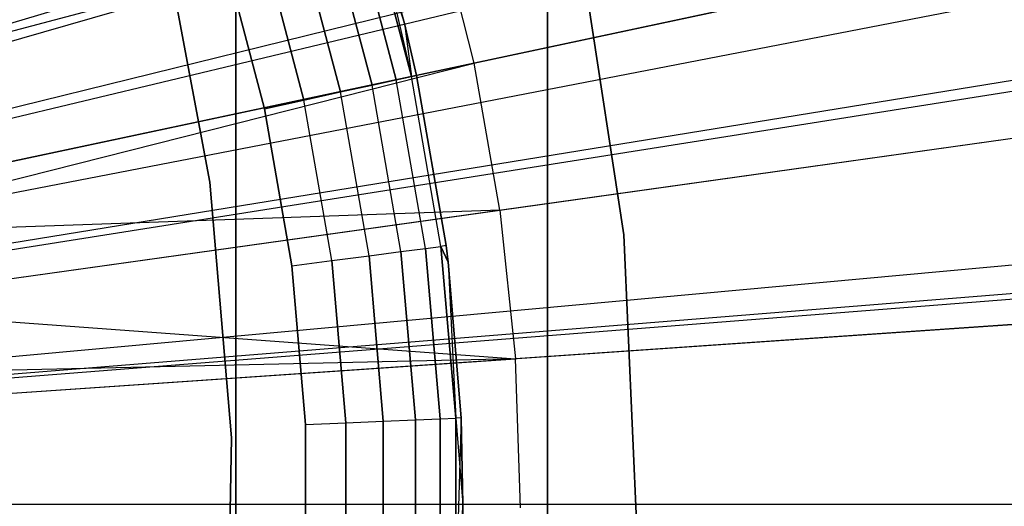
# Model space of a CAD drawing. Extents: x 0.02 to 4.75, y -2.35 to 2.37.
# Tile 91 of 131: x 2.59 to 2.71, y 0.01 to 0.07. Entities that reach past the tile are written whole.
import ezdxf

# ---------------------------------------------------------------- set-up
doc = ezdxf.new("R2010")
doc.units = 0
doc.header["$MEASUREMENT"] = 0
doc.layers.get('0').update_dxf_attribs({"color": 13, "linetype": 'CONTINUOUS'})

# ---------------------------------------------------------------- blocks, each defined once
blk = doc.blocks.new('CTLS_SNOW_BALL_ZWIS_PM_STL')
at = {"color": 0}
for p, q in [((2.65679, 0.61563, 48.66497), (2.65679, -2.10133, 48.66497)), ((2.65679, 0.61563, 48.66497), (2.65679, -2.10133, 48.66497)), ((2.61742, 0.58802, 49.64923), (2.61742, -2.07372, 49.64923)), ((2.61742, -2.07372, 48.6256), (2.61742, 0.58802, 48.6256)), ((2.61742, 0.58802, 49.64923), (2.61742, -2.07372, 49.64923)), ((2.61742, -2.07372, 48.6256), (2.61742, 0.58802, 48.6256)), ((2.65679, -2.0163, 49.6886), (2.65679, 0.53059, 49.6886)), ((2.65679, -2.0163, 49.6886), (2.65679, 0.53059, 49.6886)), ((2.55749, 0.06082, 5.27739), (3.23448, 0.26353, 5.06085)), ((2.55749, 0.06082, 5.27739), (3.23448, 0.26353, 5.06085)), ((2.55801, 0.05904, 5.27739), (3.23707, 0.25472, 5.06085)), ((2.55801, 0.05904, 5.27739), (3.23707, 0.25472, 5.06085)), ((2.56108, 0.04678, 5.27739), (3.25225, 0.19406, 5.06085)), ((2.56108, 0.04678, 5.27739), (3.25225, 0.19406, 5.06085)), ((2.56175, 0.04348, 5.27739), (3.25557, 0.17777, 5.06085)), ((2.56175, 0.04348, 5.27739), (3.25557, 0.17777, 5.06085)), ((2.56328, 0.03433, 5.27739), (3.26312, 0.13249, 5.06085)), ((2.56328, 0.03433, 5.27739), (3.26312, 0.13249, 5.06085)), ((2.56045, 0.05247, 0.54691), (2.73332, 0.09508, 0.5764)), ((2.56045, 0.05247, 0.54691), (2.73332, 0.09508, 0.5764)), ((2.56548, 0.05256, 0.4992), (2.74398, 0.09541, 0.52085)), ((2.56548, 0.05256, 0.4992), (2.74398, 0.09541, 0.52085)), ((2.56426, 0.0258, 5.27739), (3.268, 0.09034, 5.06085)), ((2.56426, 0.0258, 5.27739), (3.268, 0.09034, 5.06085)), ((2.63874, 0.07019, 47.22048), (2.63469, 0.08476, 47.22048)), ((2.63469, 0.08476, 47.96851), (2.63874, 0.07019, 47.96851)), ((2.63469, 0.08476, 47.22048), (2.63961, 0.06349, 47.21539)), ((2.63469, 0.08476, 47.22048), (2.63961, 0.06349, 47.21539)), ((2.63874, 0.07019, 47.22048), (2.63469, 0.08476, 47.22048)), ((2.63469, 0.08476, 47.96851), (2.63874, 0.07019, 47.96851)), ((2.64294, 0.08351, 5.2621), (2.55749, 0.06082, 5.27739)), ((2.64294, 0.08351, 5.2621), (2.55749, 0.06082, 5.27739)), ((2.55801, 0.05904, 5.27739), (2.64294, 0.08351, 5.2621)), ((2.55801, 0.05904, 5.27739), (2.64294, 0.08351, 5.2621)), ((2.63769, 0.06307, 47.21064), (2.63217, 0.08398, 47.21064)), ((2.63769, 0.06307, 47.21064), (2.63217, 0.08398, 47.21064)), ((2.63217, 0.08398, 47.97836), (2.63769, 0.06307, 47.97836)), ((2.63217, 0.08398, 47.97836), (2.63769, 0.06307, 47.97836)), ((2.63961, 0.06349, 47.21539), (2.63405, 0.08456, 47.21539)), ((2.63961, 0.06349, 47.21539), (2.63405, 0.08456, 47.21539)), ((2.63405, 0.08456, 47.97361), (2.63874, 0.07019, 47.96851)), ((2.63405, 0.08456, 47.97361), (2.63874, 0.07019, 47.96851)), ((2.63405, 0.08456, 47.97361), (2.63961, 0.06349, 47.97361)), ((2.63405, 0.08456, 47.97361), (2.63961, 0.06349, 47.97361)), ((2.64752, 0.0652, 5.2621), (2.64294, 0.08351, 5.2621)), ((2.64752, 0.0652, 5.2621), (2.64294, 0.08351, 5.2621)), ((2.73297, 0.08341, 5.2439), (2.64752, 0.0652, 5.2621)), ((2.73297, 0.08341, 5.2439), (2.64752, 0.0652, 5.2621)), ((2.63463, 0.06241, 47.20657), (2.62918, 0.08305, 47.20657)), ((2.63463, 0.06241, 47.20657), (2.62918, 0.08305, 47.20657)), ((2.62918, 0.08305, 47.98244), (2.63463, 0.06241, 47.98244)), ((2.62918, 0.08305, 47.98244), (2.63463, 0.06241, 47.98244)), ((2.66055, 0.08227, 1.79349), (2.66646, 0.04346, 1.79349)), ((2.66646, 0.04346, 2.87617), (2.66055, 0.08227, 2.87617)), ((2.66646, 0.04346, 2.87617), (2.66055, 0.08227, 2.87617)), ((2.66055, 0.08227, 1.79349), (2.66646, 0.04346, 1.79349)), ((2.61414, 0.05015, 2.87617), (2.60826, 0.08151, 2.87617)), ((2.60826, 0.08151, 1.83286), (2.61414, 0.05015, 1.83286)), ((2.61414, 0.05015, 2.87617), (2.60826, 0.08151, 2.87617)), ((2.60826, 0.08151, 1.83286), (2.61414, 0.05015, 1.83286)), ((2.63065, 0.06154, 47.20344), (2.62529, 0.08184, 47.20344)), ((2.63065, 0.06154, 47.20344), (2.62529, 0.08184, 47.20344)), ((2.62529, 0.08184, 47.98557), (2.63065, 0.06154, 47.98557)), ((2.62529, 0.08184, 47.98557), (2.63065, 0.06154, 47.98557)), ((2.62601, 0.06052, 47.20147), (2.62075, 0.08043, 47.20147)), ((2.62601, 0.06052, 47.20147), (2.62075, 0.08043, 47.20147)), ((2.62075, 0.08043, 47.98753), (2.62601, 0.06052, 47.98753)), ((2.62075, 0.08043, 47.98753), (2.62601, 0.06052, 47.98753)), ((2.62103, 0.05943, 47.9882), (2.61589, 0.07892, 47.9882)), ((2.61589, 0.07892, 47.2008), (2.62103, 0.05943, 47.2008)), ((2.61589, 0.07892, 47.2008), (2.62103, 0.05943, 47.2008)), ((2.62103, 0.05943, 47.9882), (2.61589, 0.07892, 47.9882)), ((2.56459, 0.02175, 5.27739), (3.26961, 0.07031, 5.06085)), ((2.56459, 0.02175, 5.27739), (3.26961, 0.07031, 5.06085)), ((2.64027, 0.06364, 47.22048), (2.63874, 0.07019, 47.22048)), ((2.63874, 0.07019, 47.22048), (2.63874, 0.07019, 47.96851)), ((2.63874, 0.07019, 47.96851), (2.64027, 0.06364, 47.96851)), ((2.63874, 0.07019, 47.22048), (2.63874, 0.07019, 47.96851)), ((2.63874, 0.07019, 47.22048), (2.63961, 0.06349, 47.21539)), ((2.64027, 0.06364, 47.22048), (2.63874, 0.07019, 47.22048)), ((2.63874, 0.07019, 47.22048), (2.63961, 0.06349, 47.21539)), ((2.63874, 0.07019, 47.96851), (2.64027, 0.06364, 47.96851)), ((2.63874, 0.07019, 47.96851), (2.63961, 0.06349, 47.97361)), ((2.63874, 0.07019, 47.96851), (2.63961, 0.06349, 47.97361)), ((2.56335, 0.03828, 0.54691), (2.73909, 0.06684, 0.5764)), ((2.56335, 0.03828, 0.54691), (2.73909, 0.06684, 0.5764)), ((2.56831, 0.03834, 0.4992), (2.74962, 0.06705, 0.52085)), ((2.56831, 0.03834, 0.4992), (2.74962, 0.06705, 0.52085)), ((2.64752, 0.0652, 5.2621), (2.56108, 0.04678, 5.27739)), ((2.64752, 0.0652, 5.2621), (2.56108, 0.04678, 5.27739)), ((2.56175, 0.04348, 5.27739), (2.64752, 0.0652, 5.2621)), ((2.56175, 0.04348, 5.27739), (2.64752, 0.0652, 5.2621)), ((2.6508, 0.0466, 5.2621), (2.64752, 0.0652, 5.2621)), ((2.6508, 0.0466, 5.2621), (2.64752, 0.0652, 5.2621)), ((2.63769, 0.06307, 47.21064), (2.63961, 0.06349, 47.21539)), ((2.63769, 0.06307, 47.21064), (2.63961, 0.06349, 47.21539)), ((2.63769, 0.06307, 47.97836), (2.63961, 0.06349, 47.97361)), ((2.63769, 0.06307, 47.97836), (2.63961, 0.06349, 47.97361)), ((2.64027, 0.06364, 47.22048), (2.63961, 0.06349, 47.21539)), ((2.64027, 0.06364, 47.22048), (2.63961, 0.06349, 47.21539)), ((2.63961, 0.06349, 47.97361), (2.64027, 0.06364, 47.96851)), ((2.63961, 0.06349, 47.97361), (2.64027, 0.06364, 47.96851)), ((2.64334, 0.04202, 47.21539), (2.63961, 0.06349, 47.21539)), ((2.64334, 0.04202, 47.21539), (2.63961, 0.06349, 47.21539)), ((2.64334, 0.04202, 47.97361), (2.63961, 0.06349, 47.97361)), ((2.64334, 0.04202, 47.97361), (2.63961, 0.06349, 47.97361)), ((2.64401, 0.04211, 47.22048), (2.64027, 0.06364, 47.22048)), ((2.64027, 0.06364, 47.22048), (2.64027, 0.06364, 47.96851)), ((2.64027, 0.06364, 47.96851), (2.64401, 0.04211, 47.96851)), ((2.64027, 0.06364, 47.22048), (2.64027, 0.06364, 47.96851)), ((2.64401, 0.04211, 47.22048), (2.64027, 0.06364, 47.22048)), ((2.64027, 0.06364, 47.96851), (2.64401, 0.04211, 47.96851)), ((2.63065, 0.06154, 47.20344), (2.63463, 0.06241, 47.20657)), ((2.63065, 0.06154, 47.20344), (2.63463, 0.06241, 47.20657)), ((2.63065, 0.06154, 47.98557), (2.63463, 0.06241, 47.98244)), ((2.63065, 0.06154, 47.98557), (2.63463, 0.06241, 47.98244)), ((2.63463, 0.06241, 47.20657), (2.63769, 0.06307, 47.21064)), ((2.63463, 0.06241, 47.20657), (2.63769, 0.06307, 47.21064)), ((2.63463, 0.06241, 47.98244), (2.63769, 0.06307, 47.97836)), ((2.63463, 0.06241, 47.98244), (2.63769, 0.06307, 47.97836)), ((2.63829, 0.04137, 47.20657), (2.63463, 0.06241, 47.20657)), ((2.63829, 0.04137, 47.20657), (2.63463, 0.06241, 47.20657)), ((2.63829, 0.04137, 47.98244), (2.63463, 0.06241, 47.98244)), ((2.63829, 0.04137, 47.98244), (2.63463, 0.06241, 47.98244)), ((2.64139, 0.04177, 47.21064), (2.63769, 0.06307, 47.21064)), ((2.64139, 0.04177, 47.21064), (2.63769, 0.06307, 47.21064)), ((2.64139, 0.04177, 47.97836), (2.63769, 0.06307, 47.97836)), ((2.64139, 0.04177, 47.97836), (2.63769, 0.06307, 47.97836)), ((2.62601, 0.06052, 47.20147), (2.63065, 0.06154, 47.20344)), ((2.62601, 0.06052, 47.20147), (2.63065, 0.06154, 47.20344)), ((2.62601, 0.06052, 47.98753), (2.63065, 0.06154, 47.98557)), ((2.62601, 0.06052, 47.98753), (2.63065, 0.06154, 47.98557)), ((2.63425, 0.04084, 47.20344), (2.63065, 0.06154, 47.20344)), ((2.63425, 0.04084, 47.20344), (2.63065, 0.06154, 47.20344)), ((2.63425, 0.04084, 47.98557), (2.63065, 0.06154, 47.98557)), ((2.63425, 0.04084, 47.98557), (2.63065, 0.06154, 47.98557)), ((2.62103, 0.05943, 47.2008), (2.62601, 0.06052, 47.20147)), ((2.62103, 0.05943, 47.2008), (2.62601, 0.06052, 47.20147)), ((2.62103, 0.05943, 47.9882), (2.62601, 0.06052, 47.98753)), ((2.62103, 0.05943, 47.9882), (2.62601, 0.06052, 47.98753)), ((2.62954, 0.04023, 47.20147), (2.62601, 0.06052, 47.20147)), ((2.62954, 0.04023, 47.20147), (2.62601, 0.06052, 47.20147)), ((2.62954, 0.04023, 47.98753), (2.62601, 0.06052, 47.98753)), ((2.62954, 0.04023, 47.98753), (2.62601, 0.06052, 47.98753)), ((2.62449, 0.03958, 47.9882), (2.62103, 0.05943, 47.9882)), ((2.62103, 0.05943, 47.2008), (2.62449, 0.03958, 47.2008)), ((2.62103, 0.05943, 47.2008), (2.62449, 0.03958, 47.2008)), ((2.62449, 0.03958, 47.9882), (2.62103, 0.05943, 47.9882)), ((2.6508, 0.0466, 5.2621), (2.73733, 0.05874, 5.2439)), ((2.6508, 0.0466, 5.2621), (2.73733, 0.05874, 5.2439)), ((2.61686, 0.01779, 2.87617), (2.61414, 0.05015, 2.87617)), ((2.61414, 0.05015, 2.87617), (2.61414, 0.05015, 1.83286)), ((2.61414, 0.05015, 1.83286), (2.61686, 0.01779, 1.83286)), ((2.61414, 0.05015, 2.87617), (2.61414, 0.05015, 1.83286)), ((2.61686, 0.01779, 2.87617), (2.61414, 0.05015, 2.87617)), ((2.61414, 0.05015, 1.83286), (2.61686, 0.01779, 1.83286)), ((2.6508, 0.0466, 5.2621), (2.56175, 0.04348, 5.27739)), ((2.6508, 0.0466, 5.2621), (2.56175, 0.04348, 5.27739)), ((2.56328, 0.03433, 5.27739), (2.6508, 0.0466, 5.2621)), ((2.56328, 0.03433, 5.27739), (2.6508, 0.0466, 5.2621)), ((2.6508, 0.0466, 5.2621), (2.65276, 0.02782, 5.2621)), ((2.6508, 0.0466, 5.2621), (2.65276, 0.02782, 5.2621)), ((2.66646, 0.04346, 1.79349), (2.66819, 0.00409, 1.79349)), ((2.66819, 0.00409, 2.87617), (2.66646, 0.04346, 2.87617)), ((2.66646, 0.04346, 2.87617), (2.66646, 0.04346, 1.79349)), ((2.66819, 0.00409, 2.87617), (2.66646, 0.04346, 2.87617)), ((2.66646, 0.04346, 1.79349), (2.66819, 0.00409, 1.79349)), ((2.66646, 0.04346, 2.87617), (2.66646, 0.04346, 1.79349)), ((2.63425, 0.04084, 47.20344), (2.63829, 0.04137, 47.20657)), ((2.63425, 0.04084, 47.20344), (2.63829, 0.04137, 47.20657)), ((2.63425, 0.04084, 47.98557), (2.63829, 0.04137, 47.98244)), ((2.63425, 0.04084, 47.98557), (2.63829, 0.04137, 47.98244)), ((2.63829, 0.04137, 47.20657), (2.64139, 0.04177, 47.21064)), ((2.63829, 0.04137, 47.20657), (2.64139, 0.04177, 47.21064)), ((2.63829, 0.04137, 47.98244), (2.64139, 0.04177, 47.97836)), ((2.63829, 0.04137, 47.98244), (2.64139, 0.04177, 47.97836)), ((2.64013, 0.02009, 47.20657), (2.63829, 0.04137, 47.20657)), ((2.64013, 0.02009, 47.20657), (2.63829, 0.04137, 47.20657)), ((2.63829, 0.04137, 47.98244), (2.64013, 0.02009, 47.98244)), ((2.63829, 0.04137, 47.98244), (2.64013, 0.02009, 47.98244)), ((2.64139, 0.04177, 47.21064), (2.64334, 0.04202, 47.21539)), ((2.64139, 0.04177, 47.21064), (2.64334, 0.04202, 47.21539)), ((2.64139, 0.04177, 47.97836), (2.64334, 0.04202, 47.97361)), ((2.64139, 0.04177, 47.97836), (2.64334, 0.04202, 47.97361)), ((2.64325, 0.02023, 47.21064), (2.64139, 0.04177, 47.21064)), ((2.64325, 0.02023, 47.21064), (2.64139, 0.04177, 47.21064)), ((2.64139, 0.04177, 47.97836), (2.64325, 0.02023, 47.97836)), ((2.64139, 0.04177, 47.97836), (2.64325, 0.02023, 47.97836)), ((2.64401, 0.04211, 47.22048), (2.64334, 0.04202, 47.21539)), ((2.64401, 0.04211, 47.96851), (2.64334, 0.04202, 47.97361)), ((2.64427, 0.04003, 47.22048), (2.64334, 0.04202, 47.21539)), ((2.64522, 0.02031, 47.21539), (2.64334, 0.04202, 47.21539)), ((2.64522, 0.02031, 47.21539), (2.64334, 0.04202, 47.21539)), ((2.64334, 0.04202, 47.97361), (2.64427, 0.04003, 47.96851)), ((2.64334, 0.04202, 47.97361), (2.64522, 0.02031, 47.97361)), ((2.64334, 0.04202, 47.97361), (2.64522, 0.02031, 47.97361)), ((2.64427, 0.04003, 47.22048), (2.64401, 0.04211, 47.22048)), ((2.64401, 0.04211, 47.22048), (2.64401, 0.04211, 47.96851)), ((2.64401, 0.04211, 47.96851), (2.64427, 0.04003, 47.96851)), ((2.64401, 0.04211, 47.22048), (2.64401, 0.04211, 47.96851)), ((2.62449, 0.03958, 47.2008), (2.62954, 0.04023, 47.20147)), ((2.62449, 0.03958, 47.2008), (2.62954, 0.04023, 47.20147)), ((2.62449, 0.03958, 47.9882), (2.62954, 0.04023, 47.98753)), ((2.62449, 0.03958, 47.9882), (2.62954, 0.04023, 47.98753)), ((2.62954, 0.04023, 47.20147), (2.63425, 0.04084, 47.20344)), ((2.62954, 0.04023, 47.20147), (2.63425, 0.04084, 47.20344)), ((2.62954, 0.04023, 47.98753), (2.63425, 0.04084, 47.98557)), ((2.62954, 0.04023, 47.98753), (2.63425, 0.04084, 47.98557)), ((2.63131, 0.01971, 47.20147), (2.62954, 0.04023, 47.20147)), ((2.63131, 0.01971, 47.20147), (2.62954, 0.04023, 47.20147)), ((2.62954, 0.04023, 47.98753), (2.63131, 0.01971, 47.98753)), ((2.62954, 0.04023, 47.98753), (2.63131, 0.01971, 47.98753)), ((2.63605, 0.01992, 47.20344), (2.63425, 0.04084, 47.20344)), ((2.63605, 0.01992, 47.20344), (2.63425, 0.04084, 47.20344)), ((2.63425, 0.04084, 47.98557), (2.63605, 0.01992, 47.98557)), ((2.63425, 0.04084, 47.98557), (2.63605, 0.01992, 47.98557)), ((2.64589, 0.02034, 47.22048), (2.64427, 0.04003, 47.22048)), ((2.64427, 0.04003, 47.22048), (2.64427, 0.04003, 47.96851)), ((2.64427, 0.04003, 47.96851), (2.64589, 0.02034, 47.96851)), ((2.64427, 0.04003, 47.22048), (2.64427, 0.04003, 47.96851)), ((2.64427, 0.04003, 47.22048), (2.64522, 0.02031, 47.21539)), ((2.64427, 0.04003, 47.22048), (2.64522, 0.02031, 47.21539)), ((2.64589, 0.02034, 47.22048), (2.64427, 0.04003, 47.22048)), ((2.64427, 0.04003, 47.96851), (2.64589, 0.02034, 47.96851)), ((2.64427, 0.04003, 47.96851), (2.64522, 0.02031, 47.97361)), ((2.64427, 0.04003, 47.96851), (2.64522, 0.02031, 47.97361)), ((2.62622, 0.01949, 47.9882), (2.62449, 0.03958, 47.9882)), ((2.62449, 0.03958, 47.2008), (2.62622, 0.01949, 47.2008)), ((2.62449, 0.03958, 47.2008), (2.62622, 0.01949, 47.2008)), ((2.62622, 0.01949, 47.9882), (2.62449, 0.03958, 47.9882)), ((2.74256, 0.03824, 0.5764), (2.56509, 0.02391, 0.54691)), ((2.74256, 0.03824, 0.5764), (2.56509, 0.02391, 0.54691)), ((2.57001, 0.02393, 0.4992), (2.75302, 0.03834, 0.52085)), ((2.57001, 0.02393, 0.4992), (2.75302, 0.03834, 0.52085)), ((2.56328, 0.03433, 5.27739), (2.65276, 0.02782, 5.2621)), ((2.56328, 0.03433, 5.27739), (2.65276, 0.02782, 5.2621)), ((2.73993, 0.03383, 5.2439), (2.65276, 0.02782, 5.2621)), ((2.73993, 0.03383, 5.2439), (2.65276, 0.02782, 5.2621)), ((2.65276, 0.02782, 5.2621), (2.56426, 0.0258, 5.27739)), ((2.65276, 0.02782, 5.2621), (2.56426, 0.0258, 5.27739)), ((2.56459, 0.02175, 5.27739), (2.65276, 0.02782, 5.2621)), ((2.56459, 0.02175, 5.27739), (2.65276, 0.02782, 5.2621)), ((2.6534, 0.00895, 5.2621), (2.65276, 0.02782, 5.2621)), ((2.6534, 0.00895, 5.2621), (2.65276, 0.02782, 5.2621)), ((2.63131, 0.01971, 47.20147), (2.63605, 0.01992, 47.20344)), ((2.63131, 0.01971, 47.20147), (2.63605, 0.01992, 47.20344)), ((2.63131, 0.01971, 47.98753), (2.63605, 0.01992, 47.98557)), ((2.63131, 0.01971, 47.98753), (2.63605, 0.01992, 47.98557)), ((2.63605, 0.01992, 47.20344), (2.64013, 0.02009, 47.20657)), ((2.63605, 0.01992, 47.20344), (2.64013, 0.02009, 47.20657)), ((2.63605, 0.01992, 47.98557), (2.64013, 0.02009, 47.98244)), ((2.63605, 0.01992, 47.98557), (2.64013, 0.02009, 47.98244)), ((2.63605, -0.00108, 47.20344), (2.63605, 0.01992, 47.20344)), ((2.63605, -0.00108, 47.20344), (2.63605, 0.01992, 47.20344)), ((2.63605, 0.01992, 47.98557), (2.63605, -0.00108, 47.98557)), ((2.63605, 0.01992, 47.98557), (2.63605, -0.00108, 47.98557)), ((2.64013, 0.02009, 47.20657), (2.64325, 0.02023, 47.21064)), ((2.64013, 0.02009, 47.20657), (2.64325, 0.02023, 47.21064)), ((2.64013, 0.02009, 47.98244), (2.64325, 0.02023, 47.97836)), ((2.64013, 0.02009, 47.98244), (2.64325, 0.02023, 47.97836)), ((2.64013, -0.00126, 47.20657), (2.64013, 0.02009, 47.20657)), ((2.64013, -0.00126, 47.20657), (2.64013, 0.02009, 47.20657)), ((2.64013, 0.02009, 47.98244), (2.64013, -0.00126, 47.98244)), ((2.64013, 0.02009, 47.98244), (2.64013, -0.00126, 47.98244)), ((2.64325, 0.02023, 47.21064), (2.64522, 0.02031, 47.21539)), ((2.64325, 0.02023, 47.21064), (2.64522, 0.02031, 47.21539)), ((2.64325, 0.02023, 47.97836), (2.64522, 0.02031, 47.97361)), ((2.64325, 0.02023, 47.97836), (2.64522, 0.02031, 47.97361)), ((2.64325, -0.00139, 47.21064), (2.64325, 0.02023, 47.21064)), ((2.64325, -0.00139, 47.21064), (2.64325, 0.02023, 47.21064)), ((2.64325, 0.02023, 47.97836), (2.64325, -0.00139, 47.97836)), ((2.64325, 0.02023, 47.97836), (2.64325, -0.00139, 47.97836)), ((2.64589, 0.02034, 47.22048), (2.64522, 0.02031, 47.21539)), ((2.64589, 0.02034, 47.22048), (2.64522, 0.02031, 47.21539)), ((2.64589, 0.02034, 47.22048), (2.64522, -0.00148, 47.21539)), ((2.64589, 0.02034, 47.22048), (2.64522, -0.00148, 47.21539)), ((2.64589, 0.02034, 47.96851), (2.64522, 0.02031, 47.97361)), ((2.64589, 0.02034, 47.96851), (2.64522, 0.02031, 47.97361)), ((2.64522, -0.00148, 47.21539), (2.64522, 0.02031, 47.21539)), ((2.64522, -0.00148, 47.21539), (2.64522, 0.02031, 47.21539)), ((2.64522, 0.02031, 47.97361), (2.64612, 0.00942, 47.96851)), ((2.64522, 0.02031, 47.97361), (2.64612, 0.00942, 47.96851)), ((2.64522, 0.02031, 47.97361), (2.64522, -0.00148, 47.97361)), ((2.64522, 0.02031, 47.97361), (2.64522, -0.00148, 47.97361)), ((2.64612, 0.00942, 47.22048), (2.64589, 0.02034, 47.22048)), ((2.64589, 0.02034, 47.22048), (2.64589, 0.02034, 47.96851)), ((2.64589, 0.02034, 47.96851), (2.64612, 0.00942, 47.96851)), ((2.64589, 0.02034, 47.22048), (2.64589, 0.02034, 47.96851)), ((2.64612, 0.00942, 47.22048), (2.64589, 0.02034, 47.22048)), ((2.64589, 0.02034, 47.96851), (2.64612, 0.00942, 47.96851)), ((2.62622, 0.01949, 47.2008), (2.63131, 0.01971, 47.20147)), ((2.62622, 0.01949, 47.2008), (2.63131, 0.01971, 47.20147)), ((2.62622, 0.01949, 47.9882), (2.63131, 0.01971, 47.98753)), ((2.62622, 0.01949, 47.9882), (2.63131, 0.01971, 47.98753)), ((2.62622, -0.00066, 47.9882), (2.62622, 0.01949, 47.9882)), ((2.62622, 0.01949, 47.2008), (2.62622, -0.00066, 47.2008)), ((2.62622, 0.01949, 47.2008), (2.62622, -0.00066, 47.2008)), ((2.62622, -0.00066, 47.9882), (2.62622, 0.01949, 47.9882)), ((2.63131, -0.00088, 47.20147), (2.63131, 0.01971, 47.20147)), ((2.63131, -0.00088, 47.20147), (2.63131, 0.01971, 47.20147)), ((2.63131, 0.01971, 47.98753), (2.63131, -0.00088, 47.98753)), ((2.63131, 0.01971, 47.98753), (2.63131, -0.00088, 47.98753)), ((2.61625, -0.01448, 2.87617), (2.61686, 0.01779, 2.87617)), ((2.61686, 0.01779, 1.83286), (2.61625, -0.01448, 1.83286)), ((2.61625, -0.01448, 2.87617), (2.61686, 0.01779, 2.87617)), ((2.61686, 0.01779, 1.83286), (2.61625, -0.01448, 1.83286)), ((2.61686, 0.01779, 2.87617), (2.61686, 0.01779, 1.83286)), ((2.61686, 0.01779, 2.87617), (2.61686, 0.01779, 1.83286)), ((2.56568, 0.00944, 0.54691), (2.74372, 0.00944, 0.5764)), ((2.56568, 0.00944, 0.54691), (2.74372, 0.00944, 0.5764)), ((2.57058, 0.00944, 0.4992), (2.75415, 0.00944, 0.52085)), ((2.57058, 0.00944, 0.4992), (2.75415, 0.00944, 0.52085)), ((2.64612, 0.00942, 47.22048), (2.64522, -0.00148, 47.21539)), ((2.64612, 0.00942, 47.22048), (2.64522, -0.00148, 47.21539)), ((2.64612, 0.00942, 47.96851), (2.64522, -0.00148, 47.97361)), ((2.64612, 0.00942, 47.96851), (2.64522, -0.00148, 47.97361)), ((2.64589, -0.00151, 47.22048), (2.64612, 0.00942, 47.22048)), ((2.64612, 0.00942, 47.96851), (2.64589, -0.00151, 47.96851)), ((2.64589, -0.00151, 47.22048), (2.64612, 0.00942, 47.22048)), ((2.64612, 0.00942, 47.96851), (2.64589, -0.00151, 47.96851)), ((2.64612, 0.00942, 47.22048), (2.64612, 0.00942, 47.96851)), ((2.64612, 0.00942, 47.22048), (2.64612, 0.00942, 47.96851))]:
    blk.add_line(p, q, dxfattribs=at)

msp = doc.modelspace()

# ---------------------------------------------------------------- block references
at = {"color": 0}
msp.add_blockref('CTLS_SNOW_BALL_ZWIS_PM_STL', (0, 0), dxfattribs=at)

doc.saveas('drawing.dxf')
